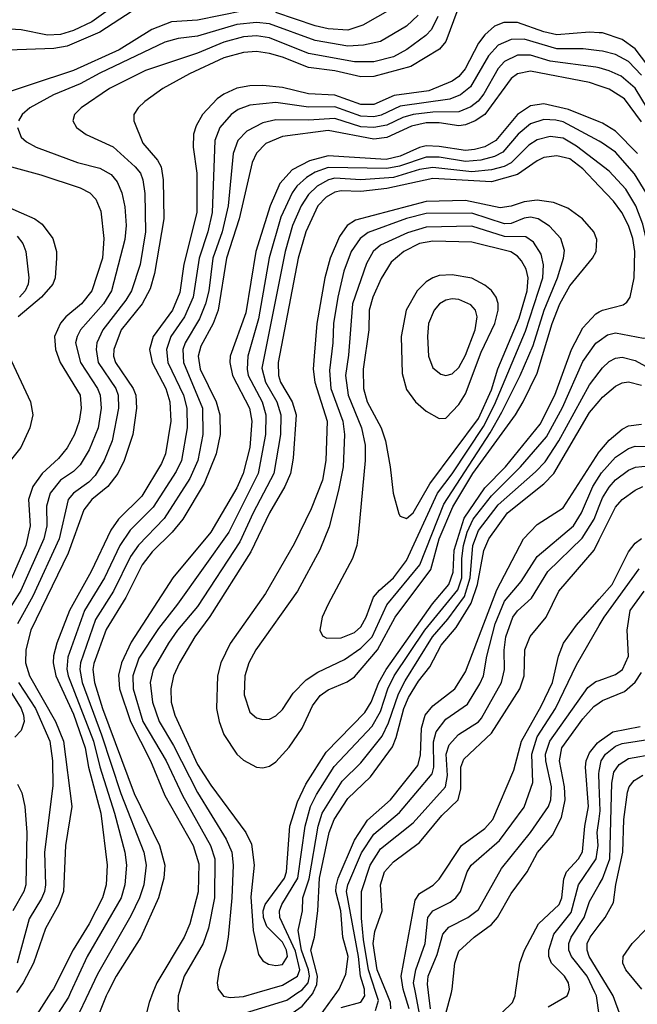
# Model space of a CAD drawing. Header units: inches. Extents: x 1308407 to 1441228, y 959628 to 1036311.
# Tile 46 of 256: x 1338225 to 1340117, y 989964 to 992980. Entities that reach past the tile are written whole.
import ezdxf

# ---------------------------------------------------------------- set-up
doc = ezdxf.new("R2010")
doc.units = ezdxf.units.IN
doc.header["$MEASUREMENT"] = 0
for name, color, linetype in [('B3938', 7, 'Continuous'), ('B3939', 7, 'Continuous'), ('B3948', 7, 'Continuous'), ('B3949', 7, 'Continuous')]:
    doc.layers.add(name, color=color, linetype=linetype)

msp = doc.modelspace()

# ---------------------------------------------------------------- linework, layer by layer
at = {"layer": 'B3938', "color": 5}
for points, elevation in [([(1338320.8, 990000), (1338235.1, 989864.9)], 3620), ([(1338381, 990000), (1338374.4, 989985.6), (1338248.5, 989791.5)], 3640), ([(1338494.6, 990000), (1338489.5, 989990), (1338442.1, 989870), (1338388.9, 989710), (1338392.7, 989690), (1338410, 989682.5), (1338490, 989682.3), (1338530, 989688.4), (1338610, 989714.4), (1338713.5, 989766.5), (1338770, 989789.1), (1338970, 989820.8), (1339050, 989842.8), (1339090, 989866.7), (1339130, 989908.7), (1339196.5, 990000)], 3680), ([(1338436.6, 990000), (1338399.1, 989920.9)], 3660), ([(1338633.1, 990000), (1338621.4, 989970), (1338611.5, 989930), (1338611.8, 989890), (1338619.2, 989870), (1338632.7, 989852.7), (1338661.9, 989841.9), (1338710, 989848.6), (1338773.2, 989866.8), (1338908.3, 989891.7), (1339049.3, 989930), (1339090, 989958.4), (1339122.6, 989997.4), (1339123.8, 990000)], 3720), ([(1338713.6, 990000), (1338710.6, 989990), (1338709.2, 989949.2), (1338724, 989924), (1338753.6, 989913.6), (1338816.4, 989916.4), (1338890, 989929.4), (1339042.9, 989977.1), (1339077.4, 990000)], 3740), ([(1338840.6, 990000), (1338849.2, 989989.2), (1338870, 989984.4), (1338910, 989987.8), (1338952.2, 990000)], 3760), ([(1339210, 989954.6), (1339270, 989970.1), (1339281.9, 989990), (1339281.4, 990000)], 3660), ([(1339315.2, 989944.8), (1339324, 989976), (1339316.2, 990000)], 3640), ([(1339361.9, 989950), (1339361.2, 989970), (1339348.8, 990000)], 3620), ([(1339418.2, 989950), (1339402.4, 990000)], 3580), ([(1339450.1, 989930.1), (1339436.8, 990000)], 3560), ([(1339483.7, 989950), (1339477.6, 990000)], 3540), ([(1339503.5, 989836.5), (1339547.2, 990000)], 3520), ([(1339702.2, 989937.8), (1339734, 989970), (1339742.1, 989990), (1339743.6, 990000)], 3480), ([(1339843.4, 989956.6), (1339901.7, 989990), (1339905.5, 990000)], 3460), ([(1340000, 989931.3), (1339992, 989990), (1339987.1, 990000)], 3440)]:
    msp.add_lwpolyline(points, dxfattribs=dict(at, elevation=elevation))
at = {"layer": 'B3939', "color": 5}
for points, elevation in [([(1338610, 993033.3), (1338470, 992942.4), (1338370, 992899.5), (1338330, 992891.6), (1338190, 992887.4), (1338030, 992916), (1337901.7, 992921.7), (1337810, 992946.5), (1337610, 993045.8)], 3480), ([(1338528.1, 993031.9), (1338446.1, 992973.9), (1338390, 992947), (1338350, 992934.8), (1338310, 992933.2), (1338230, 992949.3), (1338090, 992957.3), (1338010.1, 992969.9), (1337910, 992978.1), (1337835.5, 992995.4)], 3460), ([(1338910, 993007.1), (1338770, 992978.5), (1338690, 992973.3), (1338630.1, 992950), (1338530, 992888.3), (1338390, 992825), (1338123.5, 992736.5)], 3520), ([(1339567.4, 993012.6), (1339530, 992913.9), (1339511.2, 992890), (1339423.1, 992836.9), (1339310, 992806.4), (1339270, 992805.2), (1339190, 992823.6), (1339110, 992834), (1339030, 992865.6), (1338990, 992876.5), (1338950, 992882.5), (1338910, 992879.9), (1338850, 992863.2), (1338745.5, 992814.5), (1338663.7, 992770), (1338608.6, 992730), (1338587.7, 992710), (1338574.8, 992690), (1338574.1, 992670), (1338602.3, 992602.3), (1338647, 992550), (1338657.8, 992530), (1338664.3, 992490), (1338666.1, 992370), (1338637.7, 992202.3), (1338624.6, 992155.4), (1338599.6, 992110), (1338536.2, 992030), (1338513.5, 991970), (1338512.8, 991950), (1338518.1, 991930), (1338572.2, 991850), (1338580.6, 991830), (1338582.7, 991790), (1338571.5, 991710), (1338545.1, 991630), (1338525.5, 991590), (1338494.8, 991550), (1338445.9, 991510), (1338421.6, 991478.4), (1338373.5, 991346.5), (1338259.1, 991110), (1338244, 991050), (1338243.2, 991010), (1338254.8, 990970), (1338334.6, 990830), (1338359, 990770), (1338384.8, 990570), (1338365.6, 990450), (1338359.5, 990310), (1338345.1, 990270), (1338303.7, 990196.3), (1338267.3, 990090), (1338236, 990030), (1338214.9, 990000)], 3580), ([(1339365.5, 993014.5), (1339276.1, 992963.9), (1339230, 992948.4), (1339170, 992952.2), (1339130, 992961.3), (1339010, 993002)], 3520), ([(1339506, 992990), (1339486.6, 992950), (1339468.6, 992931.4), (1339411, 992889), (1339370, 992866.4), (1339310, 992850.7), (1339250, 992851.6), (1339110, 992877.1), (1338990, 992924.8), (1338950, 992930.6), (1338910, 992928.1), (1338850, 992911.3), (1338770, 992877.9), (1338610, 992824.2), (1338500.1, 992770), (1338412.8, 992710), (1338393, 992690), (1338388.2, 992670), (1338398.6, 992650), (1338428.5, 992628.5), (1338511.2, 992591.2), (1338578.9, 992530), (1338594.7, 992510), (1338602, 992490), (1338607.8, 992447.8), (1338610.6, 992330), (1338593.8, 992230), (1338567.1, 992150), (1338550, 992121.1), (1338479.3, 992030), (1338461.5, 991990), (1338458.8, 991970), (1338464.9, 991930), (1338519.4, 991850), (1338526.9, 991830), (1338528, 991790), (1338508.1, 991690), (1338484.1, 991630), (1338456, 991584), (1338436.8, 991563.2), (1338389.7, 991530.3), (1338373.8, 991510), (1338345.9, 991390), (1338265.4, 991214.6), (1338218.7, 991130)], 3560), ([(1339445.6, 992994.4), (1339410, 992960.1), (1339330, 992913.4), (1339278, 992902), (1339230, 992899.3), (1339130, 992916.5), (1338990, 992967.5), (1338950, 992971.5), (1338890, 992965.3), (1338770, 992929.9), (1338710, 992922.6), (1338670, 992911.2), (1338470, 992816.8), (1338410, 992783.6), (1338328.8, 992750), (1338255.7, 992710), (1338232.9, 992690), (1338221.5, 992670)], 3540), ([(1340000, 992940.5), (1339970, 992941.9), (1339870, 992934), (1339830, 992943.4), (1339750, 992971.9), (1339707.9, 992972.1), (1339679.7, 992960.3), (1339650, 992934.4), (1339630, 992908), (1339589.9, 992830.1), (1339570, 992806.7), (1339550, 992791.7), (1339477.9, 992762.1), (1339372.4, 992747.6), (1339310, 992720.2), (1339270, 992721), (1339190, 992749.2), (1339110, 992752.8), (1339030, 992772.9), (1338970, 992778.6), (1338930, 992777.8), (1338890, 992770.8), (1338850, 992752.5), (1338830, 992737.7), (1338785.2, 992690), (1338765, 992655), (1338757.1, 992630), (1338756.8, 992590), (1338767.5, 992510), (1338767.4, 992390), (1338728.2, 992231.8), (1338715.2, 992144.8), (1338692.7, 992090), (1338634.2, 992010), (1338623, 991970), (1338630.3, 991930), (1338672.4, 991850), (1338684.9, 991810), (1338688.2, 991750), (1338671.5, 991650), (1338659.2, 991620.8), (1338599, 991521), (1338527.2, 991450), (1338503.7, 991416.3), (1338444.2, 991290), (1338377.2, 991170), (1338338.9, 991070), (1338328.8, 991031.2), (1338327.2, 991010), (1338335.2, 990970), (1338390, 990852.3), (1338425.5, 990750), (1338436.1, 990690), (1338473, 990550), (1338492.7, 990390), (1338489.8, 990330), (1338478.9, 990290), (1338437.9, 990210), (1338389, 990131), (1338328.3, 990011.7), (1338320.8, 990000)], 3620), ([(1340000, 992885.3), (1339950.7, 992890.7), (1339870, 992890.6), (1339770, 992920.4), (1339730, 992920.1), (1339690, 992901.8), (1339661.1, 992870), (1339605.4, 992774.6), (1339575.5, 992750), (1339542.9, 992737.1), (1339390, 992715.6), (1339332.1, 992687.9), (1339310, 992683.1), (1339270, 992684.7), (1339190, 992713.2), (1339110, 992712.8), (1339010, 992727.1), (1338930, 992718.4), (1338894.6, 992705.4), (1338872.4, 992690), (1338838.3, 992650), (1338822.5, 992610), (1338814.6, 992390), (1338801.5, 992330), (1338774.6, 992250), (1338756.3, 992130), (1338730, 992070.3), (1338688.4, 992010), (1338674.6, 991970), (1338679.2, 991930), (1338726.6, 991830), (1338736.8, 991790), (1338738, 991730), (1338720.4, 991630), (1338703.9, 991596.1), (1338633.5, 991486.5), (1338563.5, 991416.5), (1338531.9, 991370), (1338485, 991270), (1338423.7, 991170), (1338372.3, 991027.7), (1338369.8, 990990.2), (1338373.8, 990970), (1338451, 990770), (1338470, 990691.3), (1338515.8, 990550), (1338547.5, 990430), (1338552.2, 990390), (1338546.9, 990330), (1338536, 990290), (1338431.5, 990110), (1338381, 990000)], 3640), ([(1340000, 992832.4), (1339990, 992835.3), (1339850, 992852.9), (1339790, 992871.8), (1339750, 992871.7), (1339710, 992852.6), (1339690, 992830.7), (1339646.7, 992753.3), (1339629.2, 992730.8), (1339606.4, 992713.6), (1339570, 992698.2), (1339490, 992696.7), (1339430.6, 992689.4), (1339399, 992681), (1339350, 992656.7), (1339310, 992649.6), (1339270, 992652.3), (1339190, 992677.1), (1339110, 992672.6), (1339010, 992673.8), (1338970, 992664), (1338921, 992639), (1338893.1, 992610), (1338878.6, 992570), (1338863.4, 992410), (1338844.8, 992330), (1338816.4, 992250), (1338804.3, 992150), (1338794.5, 992110), (1338775.9, 992064.1), (1338731.4, 991990), (1338724.5, 991970), (1338726.3, 991930), (1338784.9, 991790), (1338786.3, 991710), (1338770.5, 991630), (1338745.6, 991574.4), (1338667.8, 991452.2), (1338589.2, 991370.8), (1338564.1, 991335.9), (1338512.5, 991230), (1338457.6, 991142.4), (1338411.5, 991010), (1338409.4, 990990), (1338416.1, 990950), (1338476, 990790), (1338535, 990610), (1338605.7, 990430), (1338612.4, 990390), (1338605.4, 990330), (1338592.1, 990290), (1338565, 990235), (1338463.5, 990056.5), (1338436.6, 990000)], 3660), ([(1340000, 992777.5), (1339970, 992787.8), (1339790, 992822.9), (1339750, 992814.6), (1339730, 992800.5), (1339650, 992690.2), (1339620.3, 992670), (1339590, 992658.1), (1339570, 992655.1), (1339510, 992663.9), (1339470, 992664.5), (1339425.5, 992654.5), (1339350, 992619.1), (1339310, 992614.4), (1339170, 992640.9), (1339030, 992622.4), (1338978.8, 992601.2), (1338950, 992571.6), (1338937.5, 992542.5), (1338897.7, 992370), (1338858.9, 992250), (1338832.4, 992090), (1338817.7, 992050), (1338779.8, 991980.2), (1338771.7, 991950), (1338778, 991910), (1338826.5, 991810), (1338838.2, 991770), (1338838.9, 991710), (1338826.9, 991650), (1338790, 991559.1), (1338724.3, 991450), (1338691.6, 991410), (1338630.4, 991350), (1338599.8, 991310), (1338549.8, 991210), (1338490, 991111.8), (1338451.8, 991008.2), (1338449, 990990), (1338453.8, 990950), (1338478.8, 990870), (1338575.2, 990610), (1338653.1, 990450), (1338669.5, 990390), (1338666.7, 990350), (1338650, 990290), (1338595.6, 990170), (1338520.2, 990050), (1338494.6, 990000)], 3680), ([(1340000, 992667.4), (1339905.6, 992705.6), (1339830, 992722.8), (1339790, 992716.3), (1339749.5, 992690), (1339683.1, 992610), (1339650, 992591.1), (1339617.6, 992582.4), (1339590, 992579.2), (1339510, 992592.2), (1339470, 992593.4), (1339450, 992589.1), (1339390, 992562.7), (1339347.6, 992552.4), (1339170, 992563.7), (1339112.3, 992547.7), (1339060, 992520), (1339021.7, 992478.3), (1338991.8, 992410), (1338948.7, 992270), (1338917.3, 992082.7), (1338870.1, 991950), (1338868.5, 991930), (1338877, 991890), (1338928.4, 991790), (1338935.8, 991750), (1338929.4, 991670), (1338909.1, 991590), (1338890, 991546), (1338810.3, 991410), (1338693.9, 991270), (1338566.8, 991073.2), (1338536.6, 991010), (1338527.9, 990972.1), (1338530.2, 990930), (1338564, 990830), (1338625.3, 990710), (1338670, 990603.3), (1338756.2, 990450), (1338774, 990394), (1338771.6, 990308.4), (1338746.3, 990210), (1338728.3, 990170), (1338644.8, 990030), (1338633.1, 990000)], 3720), ([(1340000, 992607.7), (1339890, 992666.9), (1339867, 992673), (1339830, 992674.1), (1339790, 992661.7), (1339751.6, 992630), (1339705.3, 992574.7), (1339679.2, 992560.8), (1339637.7, 992550), (1339590, 992546), (1339510, 992559.5), (1339470, 992558.8), (1339388.6, 992531.4), (1339350, 992524), (1339170, 992527.8), (1339130, 992513.1), (1339103.3, 992496.7), (1339073.7, 992470), (1339059.1, 992450), (1339024.4, 992375.6), (1338989.5, 992250.5), (1338956.4, 992063.6), (1338924, 991950), (1338921.3, 991910), (1338924.8, 991890), (1338967.2, 991810), (1338978.6, 991770), (1338978, 991710), (1338955.3, 991590), (1338865.3, 991410), (1338708.3, 991190), (1338650, 991115.3), (1338590, 991024.4), (1338571.8, 990970), (1338572.8, 990930), (1338602.4, 990830), (1338673.9, 990710), (1338723.2, 990603.2), (1338809.5, 990450), (1338822.7, 990410), (1338821.6, 990290), (1338803, 990196.9), (1338787.2, 990150), (1338728.4, 990050), (1338713.6, 990000)], 3740), ([(1338218, 992650), (1338230, 992620.7), (1338245.8, 992605.8), (1338275.6, 992590), (1338402.4, 992542.4), (1338470, 992525.5), (1338505.6, 992505.6), (1338523.6, 992483.6), (1338537.8, 992450), (1338547.2, 992407.2), (1338551, 992350), (1338546.8, 992306.7), (1338506.4, 992150), (1338481.2, 992110), (1338411.6, 992030), (1338400.6, 992010), (1338396.4, 991990), (1338411.2, 991930), (1338463.5, 991850), (1338471.8, 991830), (1338475, 991790), (1338465.2, 991730), (1338437.6, 991662.4), (1338410, 991616.4), (1338390, 991596.1), (1338350, 991569.9), (1338318.6, 991530), (1338306.7, 991490), (1338307.7, 991430), (1338298.9, 991390), (1338228.7, 991231.3), (1338177.3, 991150)], 3540), ([(1340000, 992539.4), (1339930, 992593), (1339890, 992617.6), (1339850, 992622.3), (1339810, 992612.6), (1339784, 992596), (1339730, 992541.9), (1339709.1, 992530.9), (1339670, 992520.8), (1339610, 992514.6), (1339490, 992527.3), (1339450, 992521.2), (1339370, 992497), (1339270, 992489.3), (1339190, 992494.6), (1339170.4, 992489.6), (1339135.9, 992470), (1339110, 992444.8), (1339087.1, 992410), (1339060.6, 992350), (1339038.2, 992270), (1338967.1, 991912.9), (1338977.8, 991870), (1339013, 991810), (1339025.3, 991770), (1339023.5, 991710), (1339003.6, 991590), (1338940.4, 991470), (1338899.3, 991380.8), (1338770, 991182.2), (1338708.7, 991110), (1338680.9, 991070), (1338633.8, 990990), (1338624.6, 990950), (1338632.2, 990890), (1338652.2, 990830), (1338696.4, 990756.4), (1338770, 990612.4), (1338857.5, 990470), (1338874.6, 990430), (1338878.8, 990390), (1338874.9, 990290), (1338863.2, 990170), (1338855.9, 990130), (1338835.8, 990070), (1338830.1, 990030), (1338832.7, 990010), (1338840.6, 990000)], 3760), ([(1340000, 992470.3), (1339950, 992523.2), (1339910, 992554), (1339870, 992563.2), (1339830, 992557.7), (1339810, 992548.3), (1339750, 992505.6), (1339670, 992483.4), (1339490, 992494.2), (1339350, 992463.6), (1339270, 992454.3), (1339210, 992455.6), (1339190, 992452), (1339163.3, 992436.7), (1339138.4, 992410), (1339101.5, 992330), (1339078.4, 992250), (1339016.2, 991930), (1339017.6, 991890), (1339023.8, 991870), (1339059.6, 991810), (1339072.3, 991770), (1339062.9, 991637.1), (1339054.2, 991590), (1339036.6, 991550), (1338990, 991469.9), (1338932.8, 991350), (1338807.7, 991152.3), (1338761.5, 991090), (1338714, 991010), (1338696.1, 990970), (1338688, 990930), (1338689.1, 990890), (1338699.9, 990850), (1338770, 990698.9), (1338810, 990635.5), (1338917.8, 990490), (1338934.7, 990454.7), (1338942.9, 990390), (1338933.4, 990293.4), (1338940.6, 990190), (1338956.9, 990116.9), (1338970, 990097.2), (1338986.6, 990086.6), (1339010, 990082.5), (1339030, 990085.7), (1339045.6, 990110), (1339042.5, 990130), (1339030, 990154.2), (1338982, 990201.9), (1338971.6, 990230), (1338971, 990250), (1338976.7, 990270), (1339036.2, 990350), (1339042.3, 990370), (1339052.8, 990510), (1339076, 990584), (1339101.3, 990638.7), (1339164, 990736), (1339282.4, 990857.6), (1339301.7, 990890), (1339324.7, 990950), (1339347, 990990), (1339489.2, 991190.8), (1339539.1, 991250), (1339552.6, 991287.4), (1339555.6, 991355.6), (1339586.4, 991453.6), (1339650, 991545.7), (1339712.6, 991610), (1339818.8, 991741.2), (1339864.4, 991830), (1339914.8, 991970), (1339950, 992036.6), (1339990, 992079.7), (1340000, 992085.2)], 3780), ([(1338200.2, 992530), (1338290, 992504.7), (1338410, 992464.7), (1338440.1, 992450), (1338457.9, 992430), (1338474, 992394), (1338482.9, 992310), (1338478.3, 992250), (1338446.4, 992150), (1338414.4, 992110), (1338366.4, 992070), (1338350, 992050.9), (1338331.9, 992010), (1338334.3, 991970), (1338348.6, 991930), (1338410.1, 991830), (1338413.1, 991790), (1338407.4, 991750), (1338392.9, 991710), (1338370, 991668.2), (1338343.6, 991636.4), (1338294, 991590), (1338264.9, 991550), (1338252.3, 991510), (1338257.2, 991430), (1338244.3, 991370), (1338192, 991250)], 3520), ([(1338187.2, 992407.2), (1338270.9, 992370), (1338294.3, 992354.3), (1338326.3, 992310), (1338337.7, 992270), (1338338, 992250), (1338333.4, 992190), (1338326.3, 992170), (1338292, 992130), (1338220.6, 992070)], 3480), ([(1338217, 992317.1), (1338235, 992295), (1338243.7, 992270), (1338252.5, 992190), (1338250.5, 992170), (1338241.9, 992150), (1338224.5, 992130)], 3460), ([(1338952.2, 990000), (1339030, 990022.5), (1339075.8, 990050), (1339082.8, 990070), (1339070, 990127.1), (1339022, 990230), (1339020.7, 990250), (1339027.9, 990270), (1339076.6, 990350), (1339099.3, 990510), (1339116, 990570), (1339133.6, 990606.4), (1339187.9, 990692.1), (1339304.4, 990815.6), (1339330, 990861.3), (1339352.2, 990930), (1339372.4, 990970), (1339465.9, 991110), (1339566.5, 991233.5), (1339578.8, 991270), (1339578.8, 991330), (1339584.6, 991370), (1339595.5, 991410), (1339613.5, 991450), (1339670, 991522), (1339759.2, 991610), (1339838.1, 991701.9), (1339887.7, 991792.3), (1339950, 991933.4), (1339990, 991989.2), (1340000, 991996.3)], 3760), ([(1338193.2, 991950), (1338258.1, 991810), (1338265, 991770), (1338255.6, 991730), (1338228, 991670), (1338167, 991593)], 3480), ([(1339077.4, 990000), (1339090, 990008.3), (1339108.7, 990030), (1339112.8, 990050), (1339109.2, 990070), (1339088, 990130), (1339077.8, 990190), (1339091.2, 990250), (1339092.5, 990290), (1339111.8, 990348.2), (1339138.8, 990510), (1339151.1, 990550), (1339212.4, 990647.6), (1339270, 990704.2), (1339334.7, 990785.3), (1339354.2, 990825.8), (1339385.1, 990914.9), (1339405.5, 990954.5), (1339489.2, 991090), (1339536.5, 991143.5), (1339587.1, 991212.9), (1339604.6, 991270), (1339612.7, 991370), (1339630, 991415), (1339690, 991493.6), (1339805.1, 991594.9), (1339834, 991626), (1339876.3, 991690), (1339970, 991861.5), (1340000, 991900.9)], 3740), ([(1339123.8, 990000), (1339135.1, 990024.9), (1339136.9, 990050), (1339116.3, 990130), (1339128.3, 990170), (1339138.1, 990250), (1339142.9, 990350), (1339173.2, 990490), (1339188.5, 990530), (1339230, 990594.9), (1339299.1, 990660.9), (1339366.9, 990753.1), (1339378.6, 990781.4), (1339401.4, 990870), (1339415.9, 990904.1), (1339446.2, 990953.8), (1339481.7, 990998.3), (1339515.7, 991064.3), (1339561.9, 991118.1), (1339607.3, 991192.7), (1339627.5, 991250), (1339646.2, 991353.8), (1339662, 991390), (1339719.1, 991470), (1339830, 991558.2), (1339860.8, 991590), (1339970, 991777), (1340000, 991812)], 3720), ([(1339196.5, 990000), (1339203.8, 990010), (1339224, 990056), (1339231.4, 990110), (1339214.4, 990170), (1339208.2, 990250), (1339193.4, 990310), (1339193.9, 990326.1), (1339200.1, 990350), (1339250, 990467.2), (1339290, 990528.4), (1339361, 990590), (1339444, 990696), (1339453, 990727), (1339455.4, 990810), (1339466.5, 990850), (1339490, 990878.7), (1339557.4, 990930), (1339590, 990982.1), (1339686.8, 991233.2), (1339768.6, 991390), (1339810, 991433.6), (1339890, 991485.1), (1340000, 991656.3)], 3680), ([(1339281.4, 990000), (1339280.8, 990010), (1339269.1, 990050), (1339262.4, 990110), (1339225.6, 990310), (1339229.8, 990330), (1339272.3, 990427.7), (1339310, 990485.7), (1339388, 990552), (1339488.7, 990670), (1339493.1, 990690), (1339492.4, 990767.6), (1339501, 990799), (1339530, 990837), (1339597, 990883), (1339634.7, 990945.3), (1339645.1, 990970), (1339655.6, 991030), (1339681.5, 991130), (1339710, 991199.3), (1339760.7, 991259.3), (1339810, 991335.8), (1339921.2, 991430), (1339945.7, 991470), (1339980.7, 991550), (1340000, 991580.7)], 3660), ([(1339316.2, 990000), (1339293.3, 990070), (1339277.7, 990162.3), (1339272.3, 990227.7), (1339272.1, 990310), (1339298.2, 990390), (1339330, 990440.2), (1339430, 990520.1), (1339529.3, 990630), (1339535.4, 990664.6), (1339531.4, 990730), (1339540.8, 990759.2), (1339569.5, 990790.5), (1339630, 990829.4), (1339639.5, 990840.5), (1339700.3, 990950), (1339709.6, 990990), (1339708.9, 991048.9), (1339714, 991090), (1339735.7, 991150), (1339750.2, 991169.8), (1339792.2, 991207.8), (1339842.6, 991290), (1339947.6, 991392.4), (1339984.5, 991450), (1340000, 991489.8)], 3640), ([(1339348.8, 990000), (1339319.8, 990070), (1339307.2, 990150), (1339312.5, 990187.5), (1339335.3, 990250), (1339329.9, 990330), (1339342.8, 990370), (1339370, 990400.9), (1339450, 990459.5), (1339517.9, 990542.1), (1339567.9, 990590), (1339576.4, 990623.6), (1339576.6, 990690), (1339585.3, 990714.7), (1339670, 990795.1), (1339756.7, 990930), (1339769.9, 990970), (1339772.3, 991050), (1339788.8, 991091.2), (1339837.3, 991150), (1339876.4, 991230), (1339984.4, 991355.6), (1340000, 991386.8)], 3620), ([(1339402.4, 990000), (1339399.2, 990010), (1339393.3, 990050), (1339436.5, 990283.5), (1339450, 990303.3), (1339491.2, 990328.8), (1339510, 990346.9), (1339578.5, 990450), (1339650, 990502.8), (1339673.9, 990530), (1339738.7, 990681.3), (1339761.6, 990770), (1339822.7, 990877.3), (1339857.1, 990950), (1339875.4, 991030), (1339890.8, 991070), (1339930, 991125.8), (1340000, 991204.8)], 3580), ([(1339436.8, 990000), (1339431.1, 990030), (1339438.4, 990070), (1339466.5, 990150), (1339474.7, 990230), (1339490, 990250.8), (1339543.4, 990276.6), (1339560.7, 990290), (1339574.9, 990310), (1339595.6, 990370), (1339607.3, 990390), (1339694.7, 990465.3), (1339770, 990567.8), (1339796.2, 990643.8), (1339793.3, 990730), (1339810, 990783.1), (1339865.7, 990870), (1339930, 991004), (1340000, 991124.2)], 3560), ([(1338153.5, 990990), (1338229.4, 990870), (1338236.2, 990850), (1338238.2, 990830), (1338230, 990802.4), (1338210, 990782.6)], 3540), ([(1339477.6, 990000), (1339474.5, 990025.5), (1339476.3, 990050), (1339503.3, 990116.7), (1339520.7, 990179.3), (1339539.2, 990200.8), (1339598, 990230), (1339630, 990254.7), (1339700.4, 990379.6), (1339789.5, 990490), (1339844.3, 990570), (1339852.2, 990590), (1339854, 990630), (1339836.1, 990710), (1339835.8, 990730), (1339848.3, 990770), (1339965, 990935), (1339990, 990952.4), (1340000, 990956)], 3540), ([(1338221.5, 990950), (1338273.8, 990870), (1338317.7, 990770), (1338325.7, 990710), (1338326.6, 990633.4), (1338301.1, 990430), (1338304.3, 990330), (1338300.8, 990310), (1338292.1, 990287.9), (1338254.2, 990225.8), (1338217.1, 990090)], 3560), ([(1339547.2, 990000), (1339549.9, 990010), (1339557.3, 990090), (1339570, 990127.2), (1339617.5, 990170), (1339670, 990208.5), (1339688.9, 990230), (1339730, 990303.8), (1339779.5, 990370), (1339811, 990429), (1339857.4, 990482.6), (1339884, 990536), (1339895.3, 990590), (1339893.5, 990630), (1339877.9, 990710), (1339885.1, 990750), (1339950, 990838.1), (1339983.9, 990876.1), (1340000, 990887.4)], 3520), ([(1339743.6, 990000), (1339756.9, 990090), (1339770.7, 990130), (1339813.6, 990210), (1339876.9, 990270), (1339885.3, 990290), (1339891.7, 990348.3), (1339899.3, 990370), (1339936.3, 990410), (1339948.7, 990431.3), (1339956, 990510), (1339967, 990570), (1339958.3, 990690), (1339960.3, 990710), (1339970, 990734.4), (1339994.8, 990765.2), (1340000, 990768.8)], 3480), ([(1340000, 990636.2), (1339998.6, 990670), (1340000, 990677.7)], 3460), ([(1338218.7, 990638.7), (1338231.8, 990611.8), (1338240.8, 990570), (1338247, 990490), (1338243.7, 990330), (1338238.1, 990310), (1338204.3, 990250)], 3540), ([(1339905.5, 990000), (1339909.4, 990010), (1339905.7, 990030), (1339893.4, 990050), (1339854.2, 990090), (1339845.8, 990110), (1339845.5, 990130), (1339860.7, 990179.3), (1339914.5, 990245.5), (1339936.9, 990330), (1339990.6, 990410), (1339996.6, 990450), (1339994.2, 990490), (1340000, 990532.2)], 3460), ([(1339987.1, 990000), (1339962.7, 990050), (1339914.9, 990110), (1339907, 990130), (1339906.5, 990150), (1339913.8, 990170), (1339953.7, 990230), (1339970, 990278.6), (1340000, 990330.6)], 3440), ([(1340000, 990060.4), (1339969.7, 990110), (1339962.8, 990130), (1339963.6, 990150), (1339971.8, 990170), (1340000, 990206.3)], 3420)]:
    msp.add_lwpolyline(points, dxfattribs=dict(at, elevation=elevation))
for points, elevation in [([(1339810, 992427.8), (1339770, 992422.8), (1339730, 992409.2), (1339696.3, 992403.7), (1339590, 992426.1), (1339470, 992423.8), (1339253.6, 992366.4), (1339228.1, 992350), (1339204.3, 992315.7), (1339176.1, 992250), (1339159.3, 992190), (1339134.7, 992050), (1339126.5, 991950), (1339124.3, 991910), (1339128.6, 991870), (1339166.7, 991750), (1339162.2, 991630), (1339152.9, 991570), (1339118, 991482), (1339065.4, 991374.6), (1338977.7, 991222.3), (1338870, 991069.2), (1338841.2, 991010), (1338830.4, 990970), (1338828, 990870), (1338835.5, 990830), (1338850, 990790.2), (1338890, 990730.1), (1338910, 990711.9), (1338950, 990690.7), (1338970, 990688.9), (1338990, 990693.8), (1339010, 990706.6), (1339050, 990751.3), (1339090.3, 990810), (1339122, 990878), (1339145.4, 990910), (1339170, 990927), (1339228.4, 990951.6), (1339250, 990967.3), (1339321, 991050), (1339375.1, 991150), (1339484, 991296), (1339510.3, 991389.7), (1339552.1, 991487.9), (1339613.2, 991590), (1339743.4, 991770), (1339767, 991810), (1339810, 991897.4), (1339856, 992050), (1339878.9, 992110), (1339910, 992165.3), (1339979, 992250), (1339990.4, 992270), (1339993.1, 992306.9), (1339983.9, 992330), (1339948.6, 992370), (1339903.4, 992403.4), (1339860.5, 992420.5)], 3820), ([(1339610, 992387.4), (1339470, 992386.7), (1339410, 992370.8), (1339292, 992328), (1339267.5, 992310), (1339240.7, 992270), (1339217.8, 992210), (1339199.3, 992130), (1339186.6, 992050), (1339184.5, 991990), (1339174.3, 991905.7), (1339178.2, 991850), (1339214.3, 991750), (1339220.3, 991710), (1339215.9, 991610), (1339201.1, 991538.9), (1339172.9, 991427.1), (1339144, 991356), (1339076.1, 991230), (1338947.9, 991050), (1338927.3, 991010), (1338914.5, 990970), (1338912.2, 990912.2), (1338930, 990858.7), (1338950, 990841.3), (1338970, 990836.5), (1338990, 990837.8), (1339010, 990847.3), (1339030, 990867.1), (1339062.7, 990917.3), (1339102.5, 990957.5), (1339138.2, 990981.8), (1339219.8, 991020.2), (1339270, 991054.5), (1339304.4, 991090), (1339350, 991187.6), (1339451, 991310), (1339523.6, 991496.4), (1339665.5, 991714.5), (1339701.6, 991778.4), (1339758.2, 991890), (1339797.3, 991982.7), (1339831.1, 992090), (1339872.1, 992190), (1339891, 992250), (1339893.3, 992273.3), (1339882.4, 992310), (1339847.4, 992347.4), (1339813.1, 992370), (1339790, 992375.8), (1339770, 992372.7), (1339730, 992355.7), (1339710, 992354.7)], 3840), ([(1339610, 992347.8), (1339470, 992344.3), (1339412.6, 992327.4), (1339330.5, 992289.5), (1339307.9, 992270), (1339287.1, 992232.9), (1339243.9, 992110), (1339232.6, 991952.6), (1339223, 991890), (1339230.8, 991830), (1339272.3, 991730), (1339282.9, 991677.1), (1339283.2, 991630), (1339263.1, 991410), (1339257.2, 991370), (1339244.1, 991330), (1339169.5, 991190), (1339151.7, 991150), (1339144.2, 991110), (1339152.9, 991092.9), (1339165.5, 991085.5), (1339210, 991087), (1339250, 991103.5), (1339270, 991120.8), (1339286.1, 991150), (1339308.9, 991211.1), (1339326.9, 991233.1), (1339370, 991270.5), (1339410, 991324), (1339505.1, 991530), (1339550, 991589.5), (1339645.8, 991734.2), (1339679.4, 991800.6), (1339773.8, 992026.2), (1339827.8, 992190), (1339829.7, 992229.7), (1339822.2, 992262.2), (1339798.6, 992298.6), (1339775.3, 992315.3), (1339710, 992315.8)], 3860), ([(1339490, 992302.3), (1339450, 992294.8), (1339401.6, 992270), (1339362.7, 992237.3), (1339332.2, 992187.8), (1339306.4, 992130), (1339295.7, 992090), (1339294.4, 992030), (1339276.9, 991910), (1339278.5, 991850), (1339289, 991810), (1339331.7, 991730), (1339345.1, 991690), (1339359.9, 991610), (1339368.6, 991530), (1339386.6, 991466.6), (1339390, 991459.5), (1339410, 991452.1), (1339430, 991469.5), (1339481.4, 991558.6), (1339630, 991758.2), (1339670, 991845.9), (1339689.4, 991910.6), (1339754.5, 992065.5), (1339779.1, 992150), (1339782.3, 992190), (1339776, 992216), (1339761.7, 992241.7), (1339750, 992255.4), (1339728.9, 992268.9), (1339610, 992299.1)], 3880), ([(1339550, 992199.1), (1339510, 992196.7), (1339490, 992189.9), (1339470, 992177.5), (1339442.2, 992150), (1339408.9, 992090), (1339393.6, 992010), (1339396.6, 991896.6), (1339410, 991847), (1339437.3, 991810), (1339470, 991780.6), (1339510, 991758.7), (1339530, 991760.1), (1339570, 991801.2), (1339590, 991834.5), (1339638, 991962), (1339679.8, 992050), (1339690.9, 992090.9), (1339690.8, 992110.8), (1339684.8, 992130), (1339670.2, 992150.2), (1339650, 992166.8), (1339610, 992188.9)], 3920), ([(1339550, 992125), (1339530, 992121.1), (1339511.2, 992110), (1339494.3, 992090), (1339477.3, 992050), (1339473.9, 992010), (1339477, 991950), (1339490, 991914), (1339514.6, 991894.6), (1339530, 991890.2), (1339550, 991895.1), (1339570, 991914.3), (1339590, 991952.2), (1339619.8, 992030), (1339626.5, 992070), (1339621.4, 992090), (1339606.8, 992106.8), (1339570, 992122.7)], 3940)]:
    msp.add_lwpolyline(points, close=True, dxfattribs=dict(at, elevation=elevation))
at = {"layer": 'B3948', "color": 5, "elevation": 3420}
msp.add_lwpolyline([(1340000, 989756.2), (1340007.4, 989772.6), (1340030, 989785.6), (1340070, 989795.7), (1340091.3, 989808.7), (1340097.3, 989830), (1340094, 989850), (1340043.1, 989990), (1340036.9, 990000)], dxfattribs=at)
at = {"layer": 'B3949', "color": 5}
for points, elevation in [([(1340230, 992733.6), (1340110, 992891.1), (1340070, 992919.9), (1340010, 992940.1), (1340000, 992940.5)], 3620), ([(1340130, 992810.5), (1340090, 992852.2), (1340050, 992873.2), (1340010, 992884.2), (1340000, 992885.3)], 3640), ([(1340148.2, 992708.2), (1340110, 992770.6), (1340066.8, 992806.8), (1340030, 992823.7), (1340000, 992832.4)], 3660), ([(1340130, 992667.9), (1340077.8, 992737.8), (1340030, 992767.1), (1340000, 992777.5)], 3680), ([(1340117.7, 992570), (1340050, 992639.3), (1340010, 992663.4), (1340000, 992667.4)], 3720), ([(1340144.2, 992450), (1340108.4, 992508.4), (1340050, 992574), (1340010, 992602.3), (1340000, 992607.7)], 3740), ([(1340000, 991996.3), (1340025.4, 992014.6), (1340050, 992020.7), (1340135.2, 992004.8), (1340154.6, 992005.4), (1340165.6, 992014.4), (1340169.9, 992030.1), (1340168.1, 992050), (1340151.7, 992111.7), (1340144.8, 992164.8), (1340143.6, 992310), (1340134, 992354), (1340112.3, 992410), (1340081.1, 992461.1), (1340030, 992516.5), (1340000, 992539.4)], 3760), ([(1340000, 992085.2), (1340010, 992090.8), (1340072.9, 992107.1), (1340084.8, 992115.2), (1340094.6, 992130), (1340106.8, 992190), (1340108.6, 992270), (1340102.9, 992310), (1340089.7, 992350), (1340069.5, 992389.5), (1340043.9, 992423.9), (1340000, 992470.3)], 3780), ([(1340000, 991900.9), (1340010, 991914.1), (1340030, 991932.7), (1340050, 991942.9), (1340070, 991946), (1340110, 991936), (1340330, 991815.9)], 3740), ([(1340000, 991812), (1340010, 991823.7), (1340050, 991857.7), (1340070, 991868.1), (1340090, 991871.2), (1340130, 991861)], 3720), ([(1340000, 991656.3), (1340001.5, 991658.5), (1340030, 991692.6), (1340070, 991725.4), (1340090, 991735.6), (1340130, 991741.4)], 3680), ([(1340000, 991580.7), (1340007.4, 991592.6), (1340050, 991640.2), (1340090, 991667.1), (1340110, 991673.7), (1340150, 991672.7)], 3660), ([(1340000, 991489.8), (1340010, 991515.6), (1340030, 991548.4), (1340050, 991570.4), (1340090, 991600.1), (1340110.7, 991609.3), (1340150, 991613.8)], 3640), ([(1340000, 991386.8), (1340050, 991486.7), (1340070, 991510.5), (1340110, 991539.5), (1340133.3, 991550)], 3620), ([(1340000, 991204.8), (1340040.1, 991250), (1340090, 991350.1), (1340110, 991376.6), (1340130, 991391.3)], 3580), ([(1340000, 991124.2), (1340015, 991150), (1340122.2, 991297.8)], 3560), ([(1340000, 990956), (1340050, 990974), (1340071.1, 990990), (1340089.5, 991030), (1340085.2, 991110), (1340095.2, 991170), (1340138.1, 991230)], 3540), ([(1340000, 990887.4), (1340010, 990894.4), (1340077.8, 990922.2), (1340110, 990950.5), (1340130, 990980.9)], 3520), ([(1340000, 990768.8), (1340041.8, 990798.2), (1340125.1, 990814.9)], 3480), ([(1340000, 990677.7), (1340006, 990710), (1340019.5, 990730), (1340050, 990754.6), (1340070, 990762.9), (1340162.3, 990777.7)], 3460), ([(1340000, 990330.6), (1340010, 990347.9), (1340032.2, 990410), (1340038.8, 990641.2), (1340045, 990675), (1340060.9, 990699.1), (1340090, 990716.9), (1340170, 990731.7)], 3440), ([(1340000, 990206.3), (1340018.4, 990230), (1340044.1, 990275.9), (1340051.2, 990331.2), (1340072.3, 990430), (1340075.3, 990530), (1340086.3, 990613.7), (1340092.1, 990630), (1340107.3, 990650), (1340133.6, 990666.4)], 3420), ([(1340000, 990532.2), (1340003.4, 990556.6), (1340000, 990636.2)], 3460), ([(1340130.1, 990010.1), (1340081.1, 990070), (1340072.3, 990090), (1340073.6, 990110), (1340101.1, 990150), (1340145.3, 990194.7)], 3380), ([(1340036.9, 990000), (1340000, 990060.4)], 3420)]:
    msp.add_lwpolyline(points, dxfattribs=dict(at, elevation=elevation))

doc.saveas('drawing.dxf')
